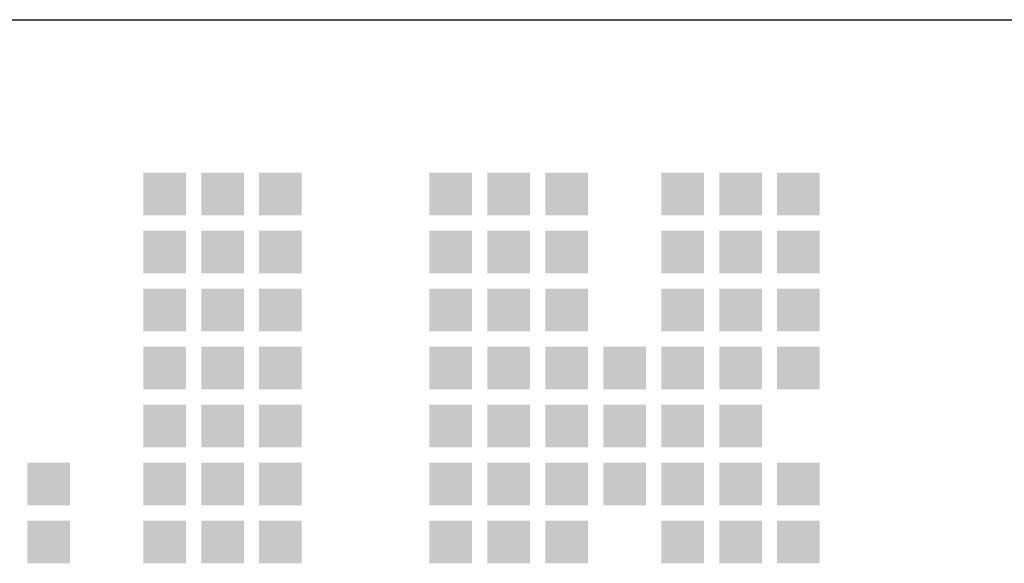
# Model space of a CAD drawing. Extents: x 0 to 86265, y 0 to 29700.
# Tile 18 of 42: x 37742 to 38938, y 5730 to 6390. Entities that reach past the tile are written whole.
import ezdxf
from ezdxf.enums import TextEntityAlignment as Align

# ---------------------------------------------------------------- set-up
doc = ezdxf.new("R2010")
doc.units = 0
doc.header["$LTSCALE"] = 100
for name, color, linetype in [('00att025', 2, 'Continuous'), ('00att035', 3, 'Continuous'), ('00att050', 4, 'Continuous'), ('BL$4----', 7, 'Continuous'), ('LAAG_1', 160, 'Continuous')]:
    doc.layers.add(name, color=color, linetype=linetype)
doc.styles.add('BURO-018', font='BUROFONT.shx', dxfattribs={"height": 180})
doc.styles.add('BURO-025', font='BUROFONT.shx', dxfattribs={"height": 250})
doc.styles.add('BURO-050', font='BUROFONT.shx', dxfattribs={"height": 500})

# ---------------------------------------------------------------- blocks, each defined once
blk = doc.blocks.new('STEMPEL GEERDIJK-NIEUW')
at = {"layer": 'LAAG_1', "ltscale": 0.22}
for points in [[(-41.078, 62.043), (-41.078, 61.526), (-40.56, 61.526), (-40.56, 62.043), (-40.599, 62.043)], [(-40.374, 62.043), (-40.374, 61.526), (-39.856, 61.526), (-39.856, 62.043), (-39.895, 62.043)], [(-39.67, 62.043), (-39.67, 61.526), (-39.152, 61.526), (-39.152, 62.043), (-39.191, 62.043)], [(-37.601, 62.043), (-37.601, 61.526), (-37.084, 61.526), (-37.084, 62.043), (-37.123, 62.043)], [(-36.897, 62.043), (-36.897, 61.526), (-36.38, 61.526), (-36.38, 62.043), (-36.419, 62.043)], [(-36.193, 62.043), (-36.193, 61.526), (-35.676, 61.526), (-35.676, 62.043), (-35.715, 62.043)], [(-34.786, 62.043), (-34.786, 61.526), (-34.268, 61.526), (-34.268, 62.043), (-34.307, 62.043)], [(-34.082, 62.043), (-34.082, 61.526), (-33.564, 61.526), (-33.564, 62.043), (-33.603, 62.043)], [(-33.378, 62.043), (-33.378, 61.526), (-32.86, 61.526), (-32.86, 62.043), (-32.899, 62.043)], [(-41.078, 61.339), (-41.078, 60.822), (-40.56, 60.822), (-40.56, 61.339), (-40.599, 61.339)], [(-40.374, 61.339), (-40.374, 60.822), (-39.856, 60.822), (-39.856, 61.339), (-39.895, 61.339)], [(-39.67, 61.339), (-39.67, 60.822), (-39.152, 60.822), (-39.152, 61.339), (-39.191, 61.339)], [(-37.601, 61.339), (-37.601, 60.822), (-37.084, 60.822), (-37.084, 61.339), (-37.123, 61.339)], [(-36.897, 61.339), (-36.897, 60.822), (-36.38, 60.822), (-36.38, 61.339), (-36.419, 61.339)], [(-36.193, 61.339), (-36.193, 60.822), (-35.676, 60.822), (-35.676, 61.339), (-35.715, 61.339)], [(-34.786, 61.339), (-34.786, 60.822), (-34.268, 60.822), (-34.268, 61.339), (-34.307, 61.339)], [(-34.082, 61.339), (-34.082, 60.822), (-33.564, 60.822), (-33.564, 61.339), (-33.603, 61.339)], [(-33.378, 61.339), (-33.378, 60.822), (-32.86, 60.822), (-32.86, 61.339), (-32.899, 61.339)], [(-41.078, 60.635), (-41.078, 60.118), (-40.56, 60.118), (-40.56, 60.635), (-40.599, 60.635)], [(-40.374, 60.635), (-40.374, 60.118), (-39.856, 60.118), (-39.856, 60.635), (-39.895, 60.635)], [(-39.67, 60.635), (-39.67, 60.118), (-39.152, 60.118), (-39.152, 60.635), (-39.191, 60.635)], [(-37.601, 60.635), (-37.601, 60.118), (-37.084, 60.118), (-37.084, 60.635), (-37.123, 60.635)], [(-36.897, 60.635), (-36.897, 60.118), (-36.38, 60.118), (-36.38, 60.635), (-36.419, 60.635)], [(-36.193, 60.635), (-36.193, 60.118), (-35.676, 60.118), (-35.676, 60.635), (-35.715, 60.635)], [(-34.786, 60.635), (-34.786, 60.118), (-34.268, 60.118), (-34.268, 60.635), (-34.307, 60.635)], [(-34.082, 60.635), (-34.082, 60.118), (-33.564, 60.118), (-33.564, 60.635), (-33.603, 60.635)], [(-33.378, 60.635), (-33.378, 60.118), (-32.86, 60.118), (-32.86, 60.635), (-32.899, 60.635)], [(-41.078, 59.931), (-41.078, 59.414), (-40.56, 59.414), (-40.56, 59.931), (-40.599, 59.931)], [(-40.374, 59.931), (-40.374, 59.414), (-39.856, 59.414), (-39.856, 59.931), (-39.895, 59.931)], [(-39.67, 59.931), (-39.67, 59.414), (-39.152, 59.414), (-39.152, 59.931), (-39.191, 59.931)], [(-37.601, 59.931), (-37.601, 59.414), (-37.084, 59.414), (-37.084, 59.931), (-37.123, 59.931)], [(-36.897, 59.931), (-36.897, 59.414), (-36.38, 59.414), (-36.38, 59.931), (-36.419, 59.931)], [(-36.193, 59.931), (-36.193, 59.414), (-35.676, 59.414), (-35.676, 59.931), (-35.715, 59.931)], [(-35.49, 59.931), (-35.49, 59.414), (-34.972, 59.414), (-34.972, 59.931), (-35.011, 59.931)], [(-34.786, 59.931), (-34.786, 59.414), (-34.268, 59.414), (-34.268, 59.931), (-34.307, 59.931)], [(-34.082, 59.931), (-34.082, 59.414), (-33.564, 59.414), (-33.564, 59.931), (-33.603, 59.931)], [(-33.378, 59.931), (-33.378, 59.414), (-32.86, 59.414), (-32.86, 59.931), (-32.899, 59.931)], [(-41.078, 59.227), (-41.078, 58.71), (-40.56, 58.71), (-40.56, 59.227), (-40.599, 59.227)], [(-40.374, 59.227), (-40.374, 58.71), (-39.856, 58.71), (-39.856, 59.227), (-39.895, 59.227)], [(-39.67, 59.227), (-39.67, 58.71), (-39.152, 58.71), (-39.152, 59.227), (-39.191, 59.227)], [(-37.601, 59.227), (-37.601, 58.71), (-37.084, 58.71), (-37.084, 59.227), (-37.123, 59.227)], [(-36.897, 59.227), (-36.897, 58.71), (-36.38, 58.71), (-36.38, 59.227), (-36.419, 59.227)], [(-36.193, 59.227), (-36.193, 58.71), (-35.676, 58.71), (-35.676, 59.227), (-35.715, 59.227)], [(-35.49, 59.227), (-35.49, 58.71), (-34.972, 58.71), (-34.972, 59.227), (-35.011, 59.227)], [(-34.786, 59.227), (-34.786, 58.71), (-34.268, 58.71), (-34.268, 59.227), (-34.307, 59.227)], [(-34.082, 59.227), (-34.082, 58.71), (-33.564, 58.71), (-33.564, 59.227), (-33.603, 59.227)], [(-42.485, 58.523), (-42.485, 58.005), (-41.968, 58.005), (-41.968, 58.523), (-42.007, 58.523)], [(-41.078, 58.523), (-41.078, 58.005), (-40.56, 58.005), (-40.56, 58.523), (-40.599, 58.523)], [(-40.374, 58.523), (-40.374, 58.005), (-39.856, 58.005), (-39.856, 58.523), (-39.895, 58.523)], [(-39.67, 58.523), (-39.67, 58.005), (-39.152, 58.005), (-39.152, 58.523), (-39.191, 58.523)], [(-37.601, 58.523), (-37.601, 58.005), (-37.084, 58.005), (-37.084, 58.523), (-37.123, 58.523)], [(-36.897, 58.523), (-36.897, 58.005), (-36.38, 58.005), (-36.38, 58.523), (-36.419, 58.523)], [(-36.193, 58.523), (-36.193, 58.005), (-35.676, 58.005), (-35.676, 58.523), (-35.715, 58.523)], [(-35.49, 58.523), (-35.49, 58.005), (-34.972, 58.005), (-34.972, 58.523), (-35.011, 58.523)], [(-34.786, 58.523), (-34.786, 58.005), (-34.268, 58.005), (-34.268, 58.523), (-34.307, 58.523)], [(-34.082, 58.523), (-34.082, 58.005), (-33.564, 58.005), (-33.564, 58.523), (-33.603, 58.523)], [(-33.378, 58.523), (-33.378, 58.005), (-32.86, 58.005), (-32.86, 58.523), (-32.899, 58.523)], [(-42.485, 57.819), (-42.485, 57.302), (-41.968, 57.302), (-41.968, 57.819), (-42.007, 57.819)], [(-41.078, 57.819), (-41.078, 57.302), (-40.56, 57.302), (-40.56, 57.819), (-40.599, 57.819)], [(-40.374, 57.819), (-40.374, 57.302), (-39.856, 57.302), (-39.856, 57.819), (-39.895, 57.819)], [(-39.67, 57.819), (-39.67, 57.302), (-39.152, 57.302), (-39.152, 57.819), (-39.191, 57.819)], [(-37.601, 57.819), (-37.601, 57.302), (-37.084, 57.302), (-37.084, 57.819), (-37.123, 57.819)], [(-36.897, 57.819), (-36.897, 57.302), (-36.38, 57.302), (-36.38, 57.819), (-36.419, 57.819)], [(-36.193, 57.819), (-36.193, 57.302), (-35.676, 57.302), (-35.676, 57.819), (-35.715, 57.819)], [(-34.786, 57.819), (-34.786, 57.302), (-34.268, 57.302), (-34.268, 57.819), (-34.307, 57.819)], [(-34.082, 57.819), (-34.082, 57.302), (-33.564, 57.302), (-33.564, 57.819), (-33.603, 57.819)], [(-33.378, 57.819), (-33.378, 57.302), (-32.86, 57.302), (-32.86, 57.819), (-32.899, 57.819)]]:
    blk.add_hatch(color=154, dxfattribs=at).paths.add_polyline_path(points)
at = {"color": 5, "ltscale": 0.5}
blk.add_line((-209.9, 63.9), (-9.9, 63.9), dxfattribs=at)
at = {"color": 1, "ltscale": 0.5, "style": 'BURO-018'}
for tag, p in [('DIVERSEN', (-68.9, 28.9)), ('AANTALBLAD', (-22.9, 28.9))]:
    blk.add_attdef(tag, p, '', height=2, dxfattribs=at)
at = {"layer": '00att025', "color": 1, "linetype": 'Continuous', "style": 'BURO-018'}
for tag, p in [('WZ_GOEDC', (-230.84, 55.442)), ('WZ_GOEDA', (-218.863, 55.442)), ('WZ_GOEDB', (-225.315, 55.031)), ('WZ_INITSB', (-224.737, 40.332)), ('WZ_INITSC', (-230.84, 40.332)), ('WZ_INITSA', (-218.863, 40.332)), ('WZ_DATUMC', (-230.84, 17.774)), ('WZ_DATUMB', (-224.737, 17.774)), ('WZ_DATUMA', (-218.863, 17.774)), ('WZ_CODEC', (-230.84, 10.751)), ('WZ_CODEB', (-224.737, 10.751)), ('WZ_CODEA', (-218.863, 10.751))]:
    blk.add_attdef(tag, text='', height=1.8, rotation=90, dxfattribs=at).set_placement(p, align=Align.MIDDLE_LEFT)
at = {"layer": '00att025', "color": 1, "linetype": 'Continuous'}
for tag, p, height, style in [('TKSCHAAL', (-194.804, 59.901), 2, 'BURO-018'), ('PRDATUM', (-199.225, 49.917), 1.8, 'BURO-018'), ('PRPRLEID', (-179.438, 45.409), 1.8, 'BURO-018'), ('PROPDRGVR1', (-191.434, 32.851), 2.2, 'BURO-025'), ('TK1OMSCHR', (-191.287, 27.025), 2.2, 'BURO-025'), ('TK2OMSCHR', (-191.169, 20.919), 2.2, 'BURO-025'), ('TKFILE', (-63.112, 11.291), 2, 'BURO-018')]:
    blk.add_attdef(tag, p, '', height=height, dxfattribs=dict(at, style=style))
at = {"layer": '00att025', "color": 2, "linetype": 'Continuous'}
for tag, p, height, style in [('PRVRIJ5', (-150.129, 51.989), 2.5, 'BURO-025'), ('PRVRIJ6', (-150.142, 46.083), 2.5, 'BURO-025'), ('PRNUMMER', (-70.447, 33.854), 3.5, 'BURO-050'), ('TKFORMAAT', (-82.528, 17.509), 4, 'BURO-025')]:
    blk.add_attdef(tag, p, '', height=height, dxfattribs=dict(at, style=style))
at = {"layer": '00att025', "color": 1, "linetype": 'Continuous', "style": 'BURO-018'}
blk.add_attdef('TKINIT', text='', height=1.8, dxfattribs=at).set_placement((-179.711, 50.878), align=Align.MIDDLE_LEFT)
at = {"layer": '00att025', "color": 3, "linetype": 'Continuous', "ltscale": 25, "style": 'BURO-025'}
blk.add_attdef('TKFASE', text='', height=4, dxfattribs=at).set_placement((-71.405, 19.481), align=Align.MIDDLE_LEFT)
at = {"layer": '00att035', "color": 2, "linetype": 'Continuous', "style": 'BURO-025'}
blk.add_attdef('PROMSCHR', (-149.998, 57.146), '', height=2.5, dxfattribs=at)
at = {"layer": '00att050', "color": 2, "linetype": 'Continuous', "style": 'BURO-025'}
blk.add_attdef('TKTEKNR', text='', height=4, dxfattribs=at).set_placement((-19.639, 19.603), align=Align.MIDDLE_LEFT)

msp = doc.modelspace()

# ---------------------------------------------------------------- block references
at = {"layer": 'BL$4----', "xscale": 100, "yscale": 100}
msp.add_blockref('STEMPEL GEERDIJK-NIEUW', (42000, 0), dxfattribs=at)

doc.saveas('drawing.dxf')
